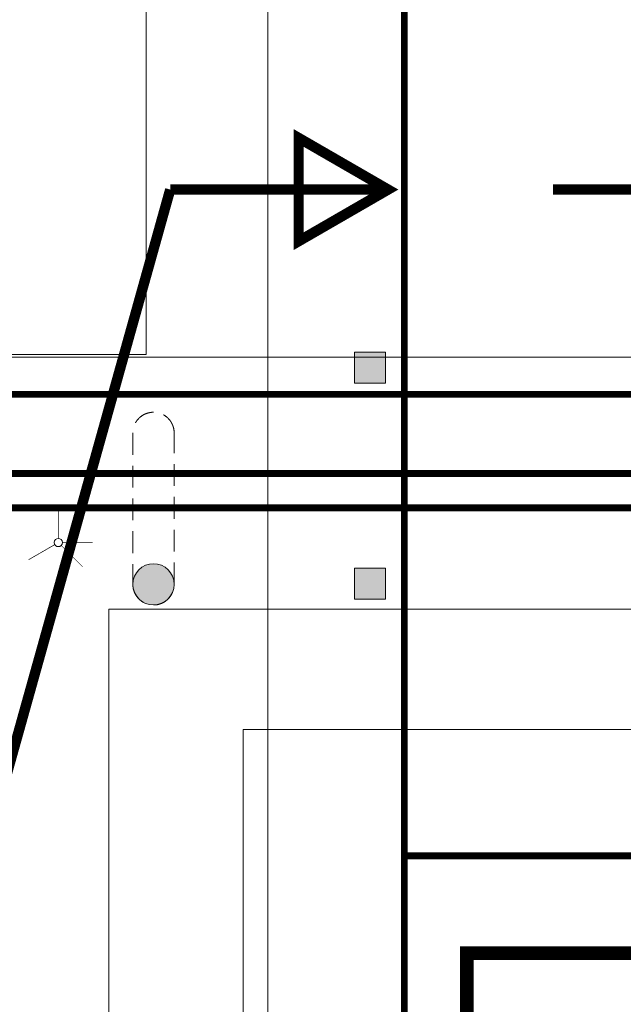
# Model space of a CAD drawing. Header units: millimetres. Extents: x 747415 to 1601423, y -236173 to 551995.
# Tile 186 of 256: x 1091537 to 1100309, y 24549 to 38853. Entities that reach past the tile are written whole.
import ezdxf
from ezdxf.lldxf.tags import DXFTag

# ---------------------------------------------------------------- set-up
doc = ezdxf.new("R2010")
doc.units = ezdxf.units.MM
doc.header["$LTSCALE"] = 100
doc.header["$MEASUREMENT"] = 0
doc.linetypes.add('HIDDEN2', pattern=[4.762499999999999, 3.175, -1.5875])
for name, color, linetype, lineweight in [('T--L9020_GEBOUWEN', 252, 'CONTINUOUS', 0), ('T--L9024_Trappen', 8, 'CONTINUOUS', 0), ('T--L9051_Verwarming', 210, 'CENTRALE_VERWARMING', 0), ('T--L9052_Hemelwaterafvoer', 130, 'HEMELWATER_AFVOER', 0), ('T--L9052_Straatkolken', 240, 'CONTINUOUS', 0), ('T--L9053_Water', 240, 'BLUS_WATER_LEIDING', 0), ('T--L9053_Waterleidingen', 170, 'TAP_WATER', 0), ('T--L9064_ICT', 170, 'ICT_LEIDING', 0), ('T--L9071_TERREINMEUBILAIR_Bank', 250, 'CONTINUOUS', 0), ('T--L9072_BEWEGWIJZERING_Route_Dex_gebouw_vm', 240, 'CONTINUOUS', 0)]:
    doc.layers.add(name, color=color, linetype=linetype, lineweight=lineweight)
doc.styles.add('Isocpeur', font='isocpeur.ttf', dxfattribs={"height": 3})
doc.styles.get("Standard").update_dxf_attribs({"font": 'arial.ttf'})
tags = doc.linetypes.add('BLUS_WATER_LEIDING', pattern='A,12.7,-5.08,["BSH",Standard,S=2.54,R=0,X=-2.54,Y=-1.27],-7.62', length=25.4).pattern_tags.tags
tags[6] = DXFTag(74, 10)
tags = doc.linetypes.add('CENTRALE_VERWARMING', pattern='A,12.7,-5.08,["CV",Standard,S=2.54,R=0,X=-2.54,Y=-1.27],-5.08', length=22.86).pattern_tags.tags
tags[6] = DXFTag(74, 10)
tags = doc.linetypes.add('HEMELWATER_AFVOER', pattern='A,12.7,-5.08,["HWA",Standard,S=2.54,R=0,X=-2.54,Y=-1.27],-7.62', length=25.4).pattern_tags.tags
tags[6] = DXFTag(74, 10)
tags = doc.linetypes.add('ICT_LEIDING', pattern='A,12.7,-5.08,["ICT",Standard,S=2.54,R=0,X=-2.54,Y=-1.27],-7.62', length=25.4).pattern_tags.tags
tags[6] = DXFTag(74, 10)
doc.linetypes.add('KW1C Hemelwaterafvoer', pattern='A,10,-200,["HWA",Isocpeur,S=10,R=0,X=-125,Y=-15],100', length=310)
tags = doc.linetypes.add('TAP_WATER', pattern='A,12.7,-5.08,["Water",Standard,S=2.54,R=0,X=-3.81,Y=-1.27],-7.62', length=25.4).pattern_tags.tags
tags[6] = DXFTag(74, 10)

# ---------------------------------------------------------------- blocks, each defined once
blk = doc.blocks.new('*U333')
at = {"layer": 'T--L9071_TERREINMEUBILAIR_Bank', "linetype": 'Continuous'}
h = blk.add_hatch(color=256, dxfattribs=at)
edge = h.paths.add_edge_path()
edge.add_arc((0, 1100), 300, 0, 360)
at = {"layer": 'T--L9071_TERREINMEUBILAIR_Bank', "linetype": 'HIDDEN2'}
blk.add_lwpolyline([(300, 1100, 0.4142135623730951), (0, 1400, 0.4142135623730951), (-300, 1100), (-300, -1100, 0.4142135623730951), (0, -1400, 0.4142135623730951), (300, -1100)], format="xyb", close=True, dxfattribs=at)
at = {"layer": 'T--L9071_TERREINMEUBILAIR_Bank', "linetype": 'Continuous'}
blk.add_circle((0, 1100), 300, dxfattribs=at)

msp = doc.modelspace()

# ---------------------------------------------------------------- hatches: boundary and pattern name
at = {"layer": 'T--L9052_Straatkolken', "linetype": 'Continuous'}
h = msp.add_hatch(color=256, dxfattribs=at)
h.dxf.hatch_style = 1
h.paths.add_polyline_path([(1096852.341071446, 34024.50827087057), (1096402.341071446, 34024.50827087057), (1096402.341071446, 33574.50827087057), (1096852.341071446, 33574.50827087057)])
h = msp.add_hatch(color=256, dxfattribs=at)
h.dxf.hatch_style = 1
h.paths.add_polyline_path([(1096852.341071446, 30886.3428753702), (1096402.341071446, 30886.3428753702), (1096402.341071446, 30436.3428753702), (1096852.341071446, 30436.3428753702)])

# ---------------------------------------------------------------- linework, layer by layer
at = {"layer": 'T--L9020_GEBOUWEN', "const_width": 200}
msp.add_lwpolyline([(1098034.857522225, 25291.67884889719), (1098034.85606566, -10268.32017454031), (1111014.859357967, -10268.30454647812), (1111014.858639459, -8268.35435283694), (1165154.858506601, -8268.452971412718), (1165154.858504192, 2076.603669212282), (1115014.797957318, 2071.655415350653), (1115014.857864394, -1598.308452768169), (1111014.85948161, -1598.308452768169), (1111014.857522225, 25291.69252379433), (1098034.857522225, 25291.67884889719)], dxfattribs=at)
at = {"layer": 'T--L9024_Trappen'}
for points in [[(1110914.833357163, 30291.69252310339), (1092834.833845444, 30291.69252310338), (1092834.833845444, 19071.69052762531)], [(1110914.833357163, 28541.69252310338), (1094784.833845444, 28541.69252310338), (1094784.833845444, 19071.69052762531)]]:
    msp.add_lwpolyline(points, dxfattribs=at)
at = {"layer": 'T--L9051_Verwarming', "ltscale": 1.8, "const_width": 100}
for points in [[(1160464.602417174, 68568.21155962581), (1160464.602417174, 77318.21155962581, 0.414213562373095), (1160214.602417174, 77568.21155962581), (1110375.639063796, 77568.21155962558, 0.414213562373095), (1110125.639063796, 77318.21155962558), (1110125.639063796, 32260.26886284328), (1038882.327959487, 32260.26886284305), (1038882.327959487, 34510.26886284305), (1036382.327959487, 34510.26886284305), (1036382.327959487, 32260.26886284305), (996873.1702168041, 32260.26886284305), (996873.1702168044, 69566.27347887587), (1007702.869739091, 69566.2734788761), (1007702.869739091, 69066.27347887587), (1008373.832920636, 69066.27347887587)], [(1008373.832920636, 70066.2734788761), (996373.1702168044, 70066.27347887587), (996373.1702168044, 31760.26886284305), (1036882.327959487, 31760.26886284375), (1036882.327959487, 34010.26886284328), (1038382.327959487, 34010.26886284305), (1038382.327959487, 31760.26886284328), (1110625.639063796, 31760.26886284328), (1110625.639063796, 76818.21155962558, -0.414213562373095), (1110875.639063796, 77068.21155962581), (1159714.602417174, 77068.21155962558, -0.414213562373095), (1159964.602417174, 76818.21155962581), (1159964.602417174, 68568.21155962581)]]:
    msp.add_lwpolyline(points, format="xyb", dxfattribs=at)
at = {"layer": 'T--L9052_Hemelwaterafvoer', "ltscale": 2, "const_width": 100}
msp.add_lwpolyline([(1097127.469729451, -8435.023571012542), (1097127.469729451, 52996.15492373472), (1085877.469729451, 52996.15492373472), (1067627.469729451, 40996.15492373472), (1050127.469729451, 40996.15492373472), (1050127.469729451, 38996.15492373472)], dxfattribs=at)
at = {"layer": 'T--L9052_Hemelwaterafvoer', "linetype": 'KW1C Hemelwaterafvoer', "ltscale": 2, "const_width": 100}
msp.add_lwpolyline([(1164560.906515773, -8158.789084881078), (1111733.084657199, -8158.789084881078), (1111733.084657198, 26706.92757908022), (1097127.469729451, 26706.92757908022)], dxfattribs=at)
at = {"layer": 'T--L9052_Straatkolken', "linetype": 'Continuous'}
for points in [[(1096402.341071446, 33574.50827087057), (1096852.341071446, 33574.50827087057), (1096852.341071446, 34024.50827087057), (1096402.341071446, 34024.50827087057)], [(1096402.341071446, 30436.3428753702), (1096852.341071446, 30436.3428753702), (1096852.341071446, 30886.3428753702), (1096402.341071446, 30886.3428753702)]]:
    msp.add_lwpolyline(points, close=True, dxfattribs=at)
at = {"layer": 'T--L9053_Water', "ltscale": 2}
msp.add_line((1074474.761224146, 33948.33474209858), (1113572.65728127, 33948.33474209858), dxfattribs=at)
at = {"layer": 'T--L9053_Waterleidingen', "ltscale": 2, "const_width": 100}
msp.add_lwpolyline([(1112055.480072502, 33410.83185926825), (1022397.320269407, 33410.83185926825)], dxfattribs=at)
at = {"layer": 'T--L9064_ICT', "color": 1, "lineweight": 0}
for p, q in [((1093374.601114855, 59209.72172545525), (1093374.601114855, 33990.89964779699)), ((1093374.101114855, 33990.39964779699), (978217.5296788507, 33990.39964779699)), ((1117554.346147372, 32223.89860869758), (978217.5296788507, 32223.89860869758))]:
    msp.add_line(p, q, dxfattribs=at)
at = {"layer": 'T--L9064_ICT', "color": 3, "lineweight": 0}
msp.add_line((1095141.102153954, 59209.72172545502), (1095141.102153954, -4269.028511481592), dxfattribs=at)
at = {"layer": 'T--L9064_ICT', "lineweight": 0}
for p, q in [((1095141.602153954, 35756.90068689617), (1095141.102153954, 35757.40068689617)), ((1093374.101114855, 33990.39964779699), (1093374.601114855, 33990.89964779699))]:
    msp.add_line(p, q, dxfattribs=at)
at = {"layer": 'T--L9071_TERREINMEUBILAIR_Bank', "const_width": 10}
for points in [[(1092099.646025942, 31317.59769375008), (1092099.646025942, 31757.59769375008)], [(1092047.684501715, 31227.59769375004), (1091666.63332405, 31007.59769375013)], [(1092142.072432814, 31215.1712868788), (1092453.199416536, 30904.0443031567)], [(1092159.646025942, 31257.59769375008), (1092599.646025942, 31257.59769375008)]]:
    msp.add_lwpolyline(points, dxfattribs=at)
at = {"layer": 'T--L9071_TERREINMEUBILAIR_Bank'}
msp.add_circle((1092099.646025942, 31257.59769375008), 60, dxfattribs=at)
at = {"layer": 'T--L9072_BEWEGWIJZERING_Route_Dex_gebouw_vm', "color": 1, "linetype": 'Continuous', "const_width": 150}
msp.add_lwpolyline([(1096890.434349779, 36384.90331537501), (1095591.396244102, 35634.90331537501), (1095591.396244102, 37134.90331537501)], close=True, dxfattribs=at)
at = {"layer": 'T--L9072_BEWEGWIJZERING_Route_Dex_gebouw_vm', "color": 1, "const_width": 150}
for points in [[(1090926.321261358, 26380.03678743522), (1093725, 36384.90331537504)], [(1099286, 36384.90331537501), (1111944, 36384.90331537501)]]:
    msp.add_lwpolyline(points, dxfattribs=at)
at = {"layer": 'T--L9072_BEWEGWIJZERING_Route_Dex_gebouw_vm', "color": 1, "linetype": 'Continuous', "const_width": 150}
msp.add_lwpolyline([(1096890.434349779, 36384.90331537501), (1093725, 36384.90331537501)], dxfattribs=at)

# ---------------------------------------------------------------- block references
at = {"layer": 'T--L9071_TERREINMEUBILAIR_Bank', "rotation": 180}
msp.add_blockref('*U333', (1093481.914029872, 31750.13099883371), dxfattribs=at)

doc.saveas('drawing.dxf')
